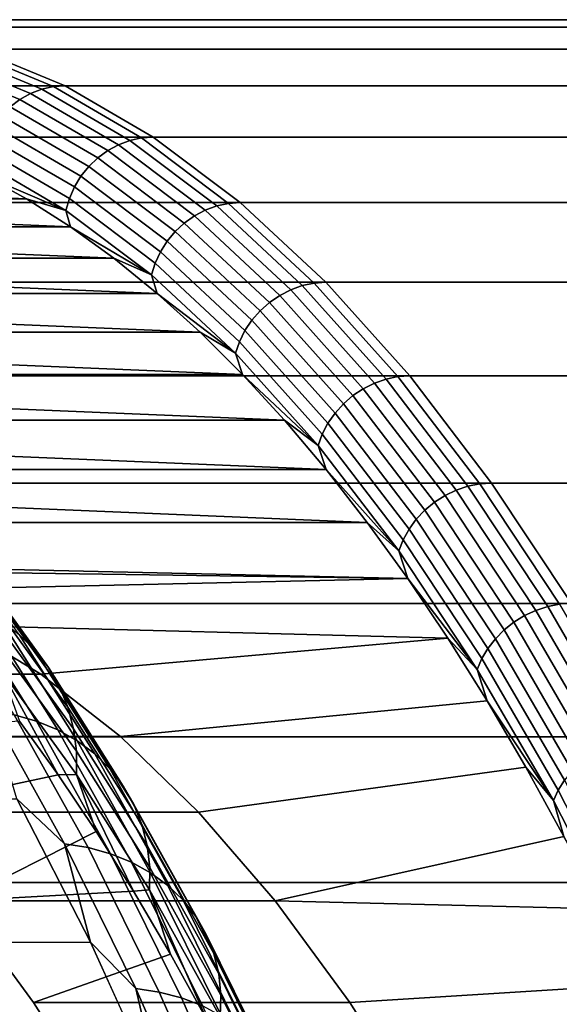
# Model space of a CAD drawing. Header units: metres. Extents: x -22 to 244, y -22 to 22.
# Tile 130 of 146: x 111.5 to 113.35, y 12.63 to 16. Entities that reach past the tile are written whole.
import ezdxf

# ---------------------------------------------------------------- set-up
doc = ezdxf.new("R2010")
doc.units = ezdxf.units.M
doc.layers.add('solid_10_151_113_XXX', color=7, linetype='CONTINUOUS')

msp = doc.modelspace()

# ---------------------------------------------------------------- linework, layer by layer
at = {"layer": 'solid_10_151_113_XXX'}
for points in [[(237.670319, 15.97483, 219.39505), (237.977158, 16, 218.552048), (110.742775, 16, 172.242508), (110.435944, 15.974829, 173.085541)], [(237.977158, 16, 218.552048), (238.283981, 15.97483, 217.70903), (111.049614, 15.974829, 171.39949), (110.742775, 16, 172.242508)], [(237.364456, 15.899398, 220.235413), (237.670319, 15.97483, 219.39505), (110.435944, 15.974829, 173.085541), (110.130066, 15.899395, 173.925903)], [(238.283981, 15.97483, 217.70903), (238.589859, 15.899399, 216.868668), (111.355484, 15.899395, 170.559113), (111.049614, 15.974829, 171.39949)], [(237.060516, 15.773943, 221.07048), (237.364456, 15.899398, 220.235413), (110.130066, 15.899395, 173.925903), (109.826126, 15.773936, 174.760986)], [(111.315605, 15.896416, 170.544968), (111.619492, 15.77098, 169.710037), (111.57962, 15.762051, 169.697144), (111.275909, 15.887416, 170.531586)], [(111.619492, 15.77098, 169.710037), (111.315605, 15.896416, 170.544968), (111.355484, 15.899395, 170.559113), (111.659424, 15.773936, 169.724045)], [(238.589859, 15.899399, 216.868668), (238.893784, 15.773943, 216.033615), (111.659424, 15.773936, 169.724045), (111.355484, 15.899395, 170.559113)], [(111.237595, 15.872579, 170.519424), (111.541023, 15.747332, 169.68576), (111.504494, 15.727122, 169.676117), (111.201454, 15.852209, 170.508713)], [(111.275909, 15.887416, 170.531586), (111.57962, 15.762051, 169.697144), (111.541023, 15.747332, 169.68576), (111.237595, 15.872579, 170.519424)], [(111.201454, 15.852209, 170.508713), (111.504494, 15.727122, 169.676117), (111.470772, 15.701835, 169.668411), (111.168221, 15.82672, 170.49968)], [(236.75946, 15.598858, 221.897614), (237.060516, 15.773943, 221.07048), (109.826126, 15.773936, 174.760986), (109.52507, 15.598846, 175.588135)], [(111.57962, 15.762051, 169.697144), (111.880447, 15.587093, 168.870621), (111.841576, 15.572537, 168.860001), (111.541023, 15.747332, 169.68576)], [(111.619492, 15.77098, 169.710037), (111.920494, 15.595922, 168.883041), (111.880447, 15.587093, 168.870621), (111.57962, 15.762051, 169.697144)], [(111.920494, 15.595922, 168.883041), (111.619492, 15.77098, 169.710037), (111.659424, 15.773936, 169.724045), (111.96048, 15.598846, 168.896896)], [(238.893784, 15.773943, 216.033615), (239.194839, 15.598859, 215.206467), (111.96048, 15.598846, 168.896896), (111.659424, 15.773936, 169.724045)], [(111.504494, 15.727122, 169.676117), (111.804657, 15.552552, 168.851425), (111.770454, 15.527545, 168.845047), (111.470772, 15.701835, 169.668411)], [(111.541023, 15.747332, 169.68576), (111.841576, 15.572537, 168.860001), (111.804657, 15.552552, 168.851425), (111.504494, 15.727122, 169.676117)], [(111.470772, 15.701835, 169.668411), (111.770454, 15.527545, 168.845047), (111.739662, 15.498027, 168.841003), (111.440552, 15.671985, 169.662811)], [(111.440552, 15.671985, 169.662811), (111.739662, 15.498027, 168.841003), (111.712914, 15.4646, 168.839386), (111.414444, 15.638183, 169.659424)], [(111.414444, 15.638183, 169.659424), (111.712914, 15.4646, 168.839386), (111.690742, 15.427944, 168.840225), (111.392982, 15.601115, 169.65831)], [(236.75946, 15.598858, 221.897614), (109.52507, 15.598846, 175.588135), (109.227844, 15.374677, 176.404755), (236.46225, 15.374696, 222.714218)], [(111.392982, 15.601115, 169.65831), (111.690742, 15.427944, 168.840225), (111.673607, 15.388809, 168.843491), (111.376602, 15.561542, 169.659515)], [(111.920494, 15.595922, 168.883041), (112.217667, 15.371796, 168.066574), (112.177452, 15.363092, 168.054611), (111.880447, 15.587093, 168.870621)], [(112.217667, 15.371796, 168.066574), (111.920494, 15.595922, 168.883041), (111.96048, 15.598846, 168.896896), (112.257706, 15.374677, 168.080276)], [(239.194839, 15.598859, 215.206467), (239.492065, 15.374696, 214.389862), (112.257706, 15.374677, 168.080276), (111.96048, 15.598846, 168.896896)], [(111.376602, 15.561542, 169.659515), (111.673607, 15.388809, 168.843491), (111.661858, 15.347992, 168.849136), (111.365646, 15.520267, 169.662979)], [(111.841576, 15.572537, 168.860001), (112.138298, 15.348746, 168.044754), (112.101006, 15.329048, 168.037216), (111.804657, 15.552552, 168.851425)], [(111.880447, 15.587093, 168.870621), (112.177452, 15.363092, 168.054611), (112.138298, 15.348746, 168.044754), (111.841576, 15.572537, 168.860001)], [(111.770454, 15.527545, 168.845047), (112.066322, 15.3044, 168.03215), (112.034973, 15.275307, 168.029663), (111.739662, 15.498027, 168.841003)], [(111.804657, 15.552552, 168.851425), (112.101006, 15.329048, 168.037216), (112.066322, 15.3044, 168.03215), (111.770454, 15.527545, 168.845047)], [(111.365646, 15.520267, 169.662979), (111.661858, 15.347992, 168.849136), (111.376595, 15.47002, 169.623978)], [(111.739662, 15.498027, 168.841003), (112.034973, 15.275307, 168.029663), (112.007584, 15.242359, 168.0298), (111.712914, 15.4646, 168.839386)], [(109.394409, 15.387245, 175.069977), (109.545151, 15.470023, 174.655823), (111.527336, 15.387242, 169.209824)], [(109.545151, 15.470023, 174.655823), (111.376595, 15.47002, 169.623978), (111.527336, 15.387242, 169.209824)], [(111.661858, 15.347992, 168.849136), (111.527336, 15.387242, 169.209824), (111.376595, 15.47002, 169.623978)], [(111.712914, 15.4646, 168.839386), (112.007584, 15.242359, 168.0298), (111.984711, 15.206231, 168.032547), (111.690742, 15.427944, 168.840225)], [(111.690742, 15.427944, 168.840225), (111.984711, 15.206231, 168.032547), (111.966835, 15.167658, 168.037872), (111.673607, 15.388809, 168.843491)], [(111.673607, 15.388809, 168.843491), (111.966835, 15.167658, 168.037872), (111.954308, 15.127428, 168.045639), (111.661858, 15.347992, 168.849136)], [(236.46225, 15.374696, 222.714218), (109.227844, 15.374677, 176.404755), (108.935379, 15.102134, 177.208282), (236.169785, 15.10216, 223.517746)], [(109.244553, 15.291924, 175.481705), (109.394409, 15.387245, 175.069977), (111.677185, 15.29192, 168.798096)], [(109.394409, 15.387245, 175.069977), (111.527336, 15.387242, 169.209824), (111.677185, 15.29192, 168.798096)], [(111.661858, 15.347992, 168.849136), (111.677185, 15.29192, 168.798096), (111.527336, 15.387242, 169.209824)], [(112.177452, 15.363092, 168.054611), (112.469696, 15.090755, 167.251694), (112.430267, 15.076662, 167.242584), (112.138298, 15.348746, 168.044754)], [(112.217667, 15.371796, 168.066574), (112.510071, 15.099302, 167.263199), (112.469696, 15.090755, 167.251694), (112.177452, 15.363092, 168.054611)], [(112.510071, 15.099302, 167.263199), (112.217667, 15.371796, 168.066574), (112.257706, 15.374677, 168.080276), (112.550171, 15.102134, 167.276749)], [(239.492065, 15.374696, 214.389862), (239.784531, 15.10216, 213.586334), (112.550171, 15.102134, 167.276749), (112.257706, 15.374677, 168.080276)], [(111.661858, 15.347992, 168.849136), (111.954308, 15.127428, 168.045639), (111.677185, 15.29192, 168.798096)], [(112.101006, 15.329048, 168.037216), (112.392601, 15.057313, 167.236084), (112.357452, 15.033102, 167.2323), (112.066322, 15.3044, 168.03215)], [(112.138298, 15.348746, 168.044754), (112.430267, 15.076662, 167.242584), (112.392601, 15.057313, 167.236084), (112.101006, 15.329048, 168.037216)], [(109.095695, 15.184133, 175.890701), (109.244553, 15.291924, 175.481705), (111.82605, 15.184127, 168.389099)], [(109.244553, 15.291924, 175.481705), (111.677185, 15.29192, 168.798096), (111.82605, 15.184127, 168.389099)], [(111.954308, 15.127428, 168.045639), (111.82605, 15.184127, 168.389099), (111.677185, 15.29192, 168.798096)], [(112.066322, 15.3044, 168.03215), (112.357452, 15.033102, 167.2323), (112.325539, 15.004524, 167.231323), (112.034973, 15.275307, 168.029663)], [(112.034973, 15.275307, 168.029663), (112.325539, 15.004524, 167.231323), (112.297523, 14.972161, 167.233185), (112.007584, 15.242359, 168.0298)], [(112.007584, 15.242359, 168.0298), (112.297523, 14.972161, 167.233185), (112.273972, 14.936673, 167.237823), (111.984711, 15.206231, 168.032547)], [(111.984711, 15.206231, 168.032547), (112.273972, 14.936673, 167.237823), (112.255356, 14.898784, 167.245163), (111.966835, 15.167658, 168.037872)], [(108.947929, 15.06394, 176.296677), (109.095695, 15.184133, 175.890701), (111.973816, 15.063934, 167.983124)], [(109.095695, 15.184133, 175.890701), (111.82605, 15.184127, 168.389099), (111.973816, 15.063934, 167.983124)], [(111.954308, 15.127428, 168.045639), (111.973816, 15.063934, 167.983124), (111.82605, 15.184127, 168.389099)], [(111.966835, 15.167658, 168.037872), (112.255356, 14.898784, 167.245163), (112.242065, 14.859267, 167.255035), (111.954308, 15.127428, 168.045639)], [(111.954308, 15.127428, 168.045639), (112.242065, 14.859267, 167.255035), (111.973816, 15.063934, 167.983124)], [(236.169785, 15.10216, 223.517746), (108.935379, 15.102134, 177.208282), (108.648605, 14.782073, 177.996185), (235.883011, 14.782108, 224.305634)], [(112.469696, 15.090755, 167.251694), (112.756248, 14.770934, 166.464371), (112.71656, 14.757141, 166.456009), (112.430267, 15.076662, 167.242584)], [(112.510071, 15.099302, 167.263199), (112.796791, 14.779302, 166.475449), (112.756248, 14.770934, 166.464371), (112.469696, 15.090755, 167.251694)], [(112.796791, 14.779302, 166.475449), (112.510071, 15.099302, 167.263199), (112.550171, 15.102134, 167.276749), (112.836945, 14.782073, 166.488831)], [(239.784531, 15.10216, 213.586334), (240.071289, 14.782108, 212.798447), (112.836945, 14.782073, 166.488831), (112.550171, 15.102134, 167.276749)], [(108.801407, 14.931467, 176.699234), (108.947929, 15.06394, 176.296677), (112.120331, 14.931461, 167.580566)], [(108.947929, 15.06394, 176.296677), (111.973816, 15.063934, 167.983124), (112.120331, 14.931461, 167.580566)], [(112.242065, 14.859267, 167.255035), (112.120331, 14.931461, 167.580566), (111.973816, 15.063934, 167.983124)], [(112.392601, 15.057313, 167.236084), (112.67852, 14.738202, 166.450516), (112.642914, 14.714504, 166.447998), (112.357452, 15.033102, 167.2323)], [(112.430267, 15.076662, 167.242584), (112.71656, 14.757141, 166.456009), (112.67852, 14.738202, 166.450516), (112.392601, 15.057313, 167.236084)], [(112.357452, 15.033102, 167.2323), (112.642914, 14.714504, 166.447998), (112.610458, 14.686532, 166.448517), (112.325539, 15.004524, 167.231323)], [(112.325539, 15.004524, 167.231323), (112.610458, 14.686532, 166.448517), (112.581825, 14.654855, 166.452057), (112.297523, 14.972161, 167.233185)], [(112.297523, 14.972161, 167.233185), (112.581825, 14.654855, 166.452057), (112.557602, 14.620119, 166.458557), (112.273972, 14.936673, 167.237823)], [(108.65625, 14.786821, 177.098053), (108.801407, 14.931467, 176.699234), (112.265488, 14.786817, 167.181747)], [(108.801407, 14.931467, 176.699234), (112.120331, 14.931461, 167.580566), (112.265488, 14.786817, 167.181747)], [(112.242065, 14.859267, 167.255035), (112.265488, 14.786817, 167.181747), (112.120331, 14.931461, 167.580566)], [(112.273972, 14.936673, 167.237823), (112.557602, 14.620119, 166.458557), (112.538269, 14.583033, 166.467865), (112.255356, 14.898784, 167.245163)], [(112.255356, 14.898784, 167.245163), (112.538269, 14.583033, 166.467865), (112.524223, 14.544353, 166.479797), (112.242065, 14.859267, 167.255035)], [(112.242065, 14.859267, 167.255035), (112.524223, 14.544353, 166.479797), (112.265488, 14.786817, 167.181747)], [(235.883011, 14.782108, 224.305634), (108.648605, 14.782073, 177.996185), (108.368423, 14.415502, 178.765991), (235.602844, 14.415548, 225.075424)], [(108.51255, 14.630101, 177.492874), (108.65625, 14.786821, 177.098053), (112.409195, 14.630095, 166.786926)], [(108.65625, 14.786821, 177.098053), (112.265488, 14.786817, 167.181747), (112.409195, 14.630095, 166.786926)], [(112.524223, 14.544353, 166.479797), (112.409195, 14.630095, 166.786926), (112.265488, 14.786817, 167.181747)], [(113.07692, 14.4128, 165.70578), (112.796791, 14.779302, 166.475449), (112.836945, 14.782073, 166.488831), (113.117126, 14.415502, 165.71904)], [(240.071289, 14.782108, 212.798447), (240.351471, 14.415548, 212.028656), (113.117126, 14.415502, 165.71904), (112.836945, 14.782073, 166.488831)], [(112.71656, 14.757141, 166.456009), (112.996269, 14.391189, 165.687515), (112.95787, 14.37272, 165.682999), (112.67852, 14.738202, 166.450516)], [(112.756248, 14.770934, 166.464371), (113.036224, 14.40464, 165.69516), (112.996269, 14.391189, 165.687515), (112.71656, 14.757141, 166.456009)], [(112.796791, 14.779302, 166.475449), (113.07692, 14.4128, 165.70578), (113.036224, 14.40464, 165.69516), (112.756248, 14.770934, 166.464371)], [(112.642914, 14.714504, 166.447998), (112.921814, 14.349609, 165.681717), (112.888832, 14.32233, 165.683701), (112.610458, 14.686532, 166.448517)], [(112.67852, 14.738202, 166.450516), (112.95787, 14.37272, 165.682999), (112.921814, 14.349609, 165.681717), (112.642914, 14.714504, 166.447998)], [(112.610458, 14.686532, 166.448517), (112.888832, 14.32233, 165.683701), (112.859604, 14.291439, 165.688889), (112.581825, 14.654855, 166.452057)], [(112.581825, 14.654855, 166.452057), (112.859604, 14.291439, 165.688889), (112.834717, 14.257565, 165.697189), (112.557602, 14.620119, 166.458557)], [(108.370445, 14.461449, 177.883301), (108.51255, 14.630101, 177.492874), (112.5513, 14.461441, 166.3965)], [(108.51255, 14.630101, 177.492874), (112.409195, 14.630095, 166.786926), (112.5513, 14.461441, 166.3965)], [(112.524223, 14.544353, 166.479797), (112.5513, 14.461441, 166.3965), (112.409195, 14.630095, 166.786926)], [(112.557602, 14.620119, 166.458557), (112.834717, 14.257565, 165.697189), (112.814682, 14.221398, 165.708435), (112.538269, 14.583033, 166.467865)], [(112.538269, 14.583033, 166.467865), (112.814682, 14.221398, 165.708435), (112.799904, 14.183678, 165.722382), (112.524223, 14.544353, 166.479797)], [(112.524223, 14.544353, 166.479797), (112.799904, 14.183678, 165.722382), (112.5513, 14.461441, 166.3965)], [(108.230049, 14.281013, 178.269028), (108.370445, 14.461449, 177.883301), (112.691689, 14.281004, 166.010773)], [(108.370445, 14.461449, 177.883301), (112.5513, 14.461441, 166.3965), (112.691689, 14.281004, 166.010773)], [(112.799904, 14.183678, 165.722382), (112.691689, 14.281004, 166.010773), (112.5513, 14.461441, 166.3965)], [(235.602844, 14.415548, 225.075424), (108.368423, 14.415502, 178.765991), (108.095711, 14.003574, 179.515274), (235.330124, 14.003633, 225.824692)], [(113.07692, 14.4128, 165.70578), (113.349586, 14.00095, 164.95665), (113.308731, 13.993023, 164.946442), (113.036224, 14.40464, 165.69516)], [(113.349586, 14.00095, 164.95665), (113.07692, 14.4128, 165.70578), (113.117126, 14.415502, 165.71904), (113.389839, 14.003574, 164.969757)], [(240.351471, 14.415548, 212.028656), (240.624191, 14.003634, 211.279388), (113.389839, 14.003574, 164.969757), (113.117126, 14.415502, 165.71904)], [(112.996269, 14.391189, 165.687515), (113.268524, 13.979956, 164.939499), (113.229774, 13.962015, 164.935944), (112.95787, 14.37272, 165.682999)], [(113.036224, 14.40464, 165.69516), (113.308731, 13.993023, 164.946442), (113.268524, 13.979956, 164.939499), (112.996269, 14.391189, 165.687515)], [(112.921814, 14.349609, 165.681717), (113.193283, 13.939566, 164.935867), (113.159782, 13.913066, 164.939255), (112.888832, 14.32233, 165.683701)], [(112.95787, 14.37272, 165.682999), (113.229774, 13.962015, 164.935944), (113.193283, 13.939566, 164.935867), (112.921814, 14.349609, 165.681717)], [(112.888832, 14.32233, 165.683701), (113.159782, 13.913066, 164.939255), (113.129967, 13.883057, 164.94606), (112.859604, 14.291439, 165.688889)], [(112.691689, 14.281004, 166.010773), (112.830269, 14.088907, 165.63002), (110.460869, 14.14319, 172.139908), (108.230049, 14.281013, 178.269028)], [(112.799904, 14.183678, 165.722382), (112.830269, 14.088907, 165.63002), (112.691689, 14.281004, 166.010773)], [(112.859604, 14.291439, 165.688889), (113.129967, 13.883057, 164.94606), (113.104439, 13.85015, 164.956116), (112.834717, 14.257565, 165.697189)], [(111.502151, 13.897624, 165.034515), (111.236649, 14.263954, 165.763977), (111.291397, 14.2092, 165.809464), (111.555878, 13.844275, 165.082809)], [(112.834717, 14.257565, 165.697189), (113.104439, 13.85015, 164.956116), (113.083725, 13.815018, 164.969238), (112.814682, 14.221398, 165.708435)], [(111.555878, 13.844275, 165.082809), (111.291397, 14.2092, 165.809464), (111.338478, 14.147913, 165.855209), (111.601814, 13.784563, 165.131683)], [(112.814682, 14.221398, 165.708435), (113.083725, 13.815018, 164.969238), (113.068237, 13.778375, 164.985153), (112.799904, 14.183678, 165.722382)], [(112.799904, 14.183678, 165.722382), (113.068237, 13.778375, 164.985153), (112.830269, 14.088907, 165.63002)], [(112.830269, 14.088907, 165.63002), (110.742126, 14.119263, 171.367157), (110.460869, 14.14319, 172.139908)], [(111.601814, 13.784563, 165.131683), (111.338478, 14.147913, 165.855209), (111.377281, 14.080866, 165.90062), (111.639374, 13.719238, 165.180527)], [(112.830269, 14.088907, 165.63002), (111.022446, 14.047557, 170.596985), (110.742126, 14.119263, 171.367157)], [(112.830269, 14.088907, 165.63002), (112.966927, 13.885305, 165.254562), (111.300842, 13.928327, 169.832092), (111.022446, 14.047557, 170.596985)], [(111.639374, 13.719238, 165.180527), (111.377281, 14.080866, 165.90062), (111.407333, 14.008904, 165.94516), (111.668091, 13.649125, 165.228745)], [(113.068237, 13.778375, 164.985153), (112.966927, 13.885305, 165.254562), (112.830269, 14.088907, 165.63002)], [(111.484856, 13.62272, 164.142761), (111.224106, 14.035303, 164.859177), (111.301399, 14.013212, 164.8992), (111.561745, 13.601277, 164.183929)], [(111.561745, 13.601277, 164.183929), (111.301399, 14.013212, 164.8992), (111.3741, 13.982628, 164.942139), (111.633881, 13.571592, 164.228424)], [(111.668091, 13.649125, 165.228745), (111.407333, 14.008904, 165.94516), (111.428253, 13.932935, 165.988235), (111.687592, 13.575107, 165.275711)], [(235.330124, 14.003633, 225.824692), (108.095711, 14.003574, 179.515274), (107.831322, 13.547587, 180.241653), (235.06575, 13.547657, 226.551086)], [(111.633881, 13.571592, 164.228424), (111.3741, 13.982628, 164.942139), (111.441299, 13.943936, 164.987427), (111.700356, 13.534039, 164.275681)], [(113.268524, 13.979956, 164.939499), (113.532463, 13.524737, 164.214325), (113.493378, 13.50738, 164.211716), (113.229774, 13.962015, 164.935944)], [(113.308731, 13.993023, 164.946442), (113.572922, 13.537379, 164.220596), (113.532463, 13.524737, 164.214325), (113.268524, 13.979956, 164.939499)], [(113.349586, 14.00095, 164.95665), (113.613922, 13.545048, 164.230392), (113.572922, 13.537379, 164.220596), (113.308731, 13.993023, 164.946442)], [(111.700356, 13.534039, 164.275681), (111.441299, 13.943936, 164.987427), (111.502151, 13.897624, 165.034515), (111.760345, 13.489088, 164.325134)], [(113.193283, 13.939566, 164.935867), (113.456459, 13.485662, 164.212799), (113.422462, 13.460026, 164.21756), (113.159782, 13.913066, 164.939255)], [(113.229774, 13.962015, 164.935944), (113.493378, 13.50738, 164.211716), (113.456459, 13.485662, 164.212799), (113.193283, 13.939566, 164.935867)], [(111.576416, 13.761959, 169.074966), (110.495697, 13.762011, 168.681839), (110.220192, 13.928333, 169.438797), (111.300842, 13.928327, 169.832092)], [(112.966927, 13.885305, 165.254562), (111.576416, 13.761959, 169.074966), (111.300842, 13.928327, 169.832092)], [(111.687592, 13.575107, 165.275711), (111.428253, 13.932935, 165.988235), (111.439774, 13.853914, 166.029312), (111.697639, 13.498116, 165.320831)], [(113.159782, 13.913066, 164.939255), (113.422462, 13.460026, 164.21756), (113.392082, 13.430994, 164.225922), (113.129967, 13.883057, 164.94606)], [(111.760345, 13.489088, 164.325134), (111.502151, 13.897624, 165.034515), (111.555878, 13.844275, 165.082809), (111.81308, 13.437307, 164.376144)], [(112.966927, 13.885305, 165.254562), (113.101524, 13.6704, 164.884766), (111.848213, 13.549024, 168.328201), (111.576416, 13.761959, 169.074966)], [(113.068237, 13.778375, 164.985153), (113.101524, 13.6704, 164.884766), (112.966927, 13.885305, 165.254562)], [(113.129967, 13.883057, 164.94606), (113.392082, 13.430994, 164.225922), (113.365929, 13.399158, 164.237686), (113.104439, 13.85015, 164.956116)], [(111.697639, 13.498116, 165.320831), (111.439774, 13.853914, 166.029312), (111.44175, 13.772839, 166.067871), (111.698105, 13.419122, 165.363541)], [(111.81308, 13.437307, 164.376144), (111.555878, 13.844275, 165.082809), (111.601814, 13.784563, 165.131683), (111.85791, 13.37935, 164.42807)], [(113.104439, 13.85015, 164.956116), (113.365929, 13.399158, 164.237686), (113.344543, 13.36517, 164.252625), (113.083725, 13.815018, 164.969238)], [(113.083725, 13.815018, 164.969238), (113.344543, 13.36517, 164.252625), (113.328369, 13.32972, 164.270447), (113.068237, 13.778375, 164.985153)], [(111.44175, 13.772839, 166.067871), (111.503075, 13.600666, 165.914108), (111.634979, 13.41797, 165.551697)], [(111.698105, 13.419122, 165.363541), (111.44175, 13.772839, 166.067871), (111.634979, 13.41797, 165.551697)], [(111.85791, 13.37935, 164.42807), (111.601814, 13.784563, 165.131683), (111.639374, 13.719238, 165.180527), (111.894257, 13.315946, 164.480255)], [(113.068237, 13.778375, 164.985153), (113.328369, 13.32972, 164.270447), (113.101524, 13.6704, 164.884766)], [(111.576416, 13.761959, 169.074966), (111.848213, 13.549024, 168.328201), (110.767624, 13.548973, 167.934723), (110.495697, 13.762011, 168.681839)], [(111.894257, 13.315946, 164.480255), (111.639374, 13.719238, 165.180527), (111.668091, 13.649125, 165.228745), (111.921661, 13.247893, 164.532043)], [(113.101524, 13.6704, 164.884766), (113.233971, 13.444338, 164.520874), (112.115303, 13.290257, 167.594391), (111.848213, 13.549024, 168.328201)], [(113.328369, 13.32972, 164.270447), (113.233971, 13.444338, 164.520874), (113.101524, 13.6704, 164.884766)], [(111.921661, 13.247893, 164.532043), (111.668091, 13.649125, 165.228745), (111.687592, 13.575107, 165.275711), (111.939796, 13.17605, 164.582779)], [(111.657021, 13.181261, 163.410843), (111.494431, 13.335893, 163.598785), (111.404198, 13.635648, 164.105469)], [(111.657021, 13.181261, 163.410843), (111.404198, 13.635648, 164.105469), (111.484856, 13.62272, 164.142761), (111.737442, 13.168764, 163.448807)], [(111.737442, 13.168764, 163.448807), (111.484856, 13.62272, 164.142761), (111.561745, 13.601277, 164.183929), (111.813927, 13.148037, 163.491043)], [(111.034668, 13.290252, 167.201035), (111.634979, 13.41797, 165.551697), (111.503075, 13.600666, 165.914108), (110.767624, 13.548973, 167.934723)], [(111.813927, 13.148037, 163.491043), (111.561745, 13.601277, 164.183929), (111.633881, 13.571592, 164.228424), (111.885513, 13.119341, 163.537064)], [(111.885513, 13.119341, 163.537064), (111.633881, 13.571592, 164.228424), (111.700356, 13.534039, 164.275681), (111.951294, 13.083037, 163.586243)], [(111.939796, 13.17605, 164.582779), (111.687592, 13.575107, 165.275711), (111.697639, 13.498116, 165.320831), (111.94841, 13.101322, 164.631836)], [(235.06575, 13.547657, 226.551086), (107.831322, 13.547587, 180.241653), (107.576103, 13.048974, 180.942886), (234.810516, 13.049058, 227.252304)], [(111.848213, 13.549024, 168.328201), (112.115303, 13.290257, 167.594391), (111.034668, 13.290252, 167.201035), (110.767624, 13.548973, 167.934723)], [(111.951294, 13.083037, 163.586243), (111.700356, 13.534039, 164.275681), (111.760345, 13.489088, 164.325134), (112.010452, 13.039585, 163.637985)], [(111.94841, 13.101322, 164.631836), (111.697639, 13.498116, 165.320831), (111.698105, 13.419122, 165.363541), (111.947411, 13.024652, 164.678574)], [(112.010452, 13.039585, 163.637985), (111.760345, 13.489088, 164.325134), (111.81308, 13.437307, 164.376144), (112.062225, 12.989531, 163.691635)], [(112.062225, 12.989531, 163.691635), (111.81308, 13.437307, 164.376144), (111.85791, 13.37935, 164.42807), (112.10598, 12.933504, 163.746506)], [(113.233971, 13.444338, 164.520874), (113.364166, 13.207287, 164.163162), (112.376808, 12.986502, 166.8759), (112.115303, 13.290257, 167.594391)], [(113.328369, 13.32972, 164.270447), (113.364166, 13.207287, 164.163162), (113.233971, 13.444338, 164.520874)], [(111.296097, 12.986581, 166.482758), (111.76503, 13.224359, 165.194366), (111.634979, 13.41797, 165.551697), (111.034668, 13.290252, 167.201035)], [(111.698105, 13.419122, 165.363541), (111.634979, 13.41797, 165.551697), (111.76503, 13.224359, 165.194366)], [(111.698105, 13.419122, 165.363541), (111.76503, 13.224359, 165.194366), (111.893143, 13.019971, 164.842377)], [(111.947411, 13.024652, 164.678574), (111.698105, 13.419122, 165.363541), (111.893143, 13.019971, 164.842377)], [(112.10598, 12.933504, 163.746506), (111.85791, 13.37935, 164.42807), (111.894257, 13.315946, 164.480255), (112.141151, 12.872212, 163.801926)], [(113.365929, 13.399158, 164.237686), (113.618355, 12.906008, 163.544144), (113.596336, 12.87327, 163.560852), (113.344543, 13.36517, 164.252625)], [(111.494431, 13.335893, 163.598785), (111.745674, 12.845069, 162.908524), (17.289917, 12.779233, 128.431442), (16.992193, 13.172523, 128.9319)], [(111.657021, 13.181261, 163.410843), (111.745674, 12.845069, 162.908524), (111.494431, 13.335893, 163.598785)], [(113.344543, 13.36517, 164.252625), (113.596336, 12.87327, 163.560852), (113.579491, 12.839126, 163.58049), (113.328369, 13.32972, 164.270447)], [(112.141151, 12.872212, 163.801926), (111.894257, 13.315946, 164.480255), (111.921661, 13.247893, 164.532043), (112.167297, 12.806428, 163.857178)], [(113.328369, 13.32972, 164.270447), (113.579491, 12.839126, 163.58049), (113.364166, 13.207287, 164.163162)], [(112.115303, 13.290257, 167.594391), (112.376808, 12.986502, 166.8759), (111.296097, 12.986581, 166.482758), (111.034668, 13.290252, 167.201035)], [(112.167297, 12.806428, 163.857178), (111.921661, 13.247893, 164.532043), (111.939796, 13.17605, 164.582779), (112.184097, 12.736979, 163.911575)], [(111.296097, 12.986581, 166.482758), (111.893143, 13.019971, 164.842377), (111.76503, 13.224359, 165.194366)], [(113.364166, 13.207287, 164.163162), (113.491982, 12.959487, 163.811996), (112.376808, 12.986502, 166.8759)], [(111.900902, 12.686844, 162.740799), (111.745674, 12.845069, 162.908524), (111.657021, 13.181261, 163.410843)], [(111.900902, 12.686844, 162.740799), (111.657021, 13.181261, 163.410843), (111.737442, 13.168764, 163.448807), (111.981087, 12.674815, 162.779388)], [(111.981087, 12.674815, 162.779388), (111.737442, 13.168764, 163.448807), (111.813927, 13.148037, 163.491043), (112.05719, 12.654865, 162.822693)], [(112.184097, 12.736979, 163.911575), (111.939796, 13.17605, 164.582779), (111.94841, 13.101322, 164.631836), (112.19133, 12.664742, 163.964432)], [(112.05719, 12.654865, 162.822693), (111.813927, 13.148037, 163.491043), (111.885513, 13.119341, 163.537064), (112.128242, 12.627246, 162.870163)], [(112.128242, 12.627246, 162.870163), (111.885513, 13.119341, 163.537064), (111.951294, 13.083037, 163.586243), (112.193359, 12.592304, 162.921188)], [(112.19133, 12.664742, 163.964432), (111.94841, 13.101322, 164.631836), (111.947411, 13.024652, 164.678574), (112.188904, 12.590625, 164.015076)], [(112.193359, 12.592304, 162.921188), (111.951294, 13.083037, 163.586243), (112.010452, 13.039585, 163.637985), (112.251709, 12.550482, 162.975128)], [(234.810516, 13.049058, 227.252304), (107.576103, 13.048974, 180.942886), (107.330841, 12.509304, 181.61673), (234.565262, 12.509411, 227.926132)], [(112.251709, 12.550482, 162.975128), (112.010452, 13.039585, 163.637985), (112.062225, 12.989531, 163.691635), (112.302559, 12.502305, 163.031326)], [(111.551254, 12.638702, 165.781723), (112.019241, 12.804933, 164.495941), (111.893143, 13.019971, 164.842377), (111.296097, 12.986581, 166.482758)], [(111.947411, 13.024652, 164.678574), (111.893143, 13.019971, 164.842377), (112.019241, 12.804933, 164.495941)], [(111.947411, 13.024652, 164.678574), (112.019241, 12.804933, 164.495941), (112.143158, 12.579494, 164.155472)], [(112.188904, 12.590625, 164.015076), (111.947411, 13.024652, 164.678574), (112.143158, 12.579494, 164.155472)], [(112.376808, 12.986502, 166.8759), (112.631828, 12.638814, 166.175247), (111.551254, 12.638702, 165.781723), (111.296097, 12.986581, 166.482758)], [(112.302559, 12.502305, 163.031326), (112.062225, 12.989531, 163.691635), (112.10598, 12.933504, 163.746506), (112.345268, 12.44838, 163.08905)], [(113.491982, 12.959487, 163.811996), (113.617317, 12.701118, 163.467636), (112.631828, 12.638814, 166.175247), (112.376808, 12.986502, 166.8759)], [(112.345268, 12.44838, 163.08905), (112.10598, 12.933504, 163.746506), (112.141151, 12.872212, 163.801926), (112.379311, 12.389387, 163.147583)], [(112.379311, 12.389387, 163.147583), (112.141151, 12.872212, 163.801926), (112.167297, 12.806428, 163.857178), (112.404243, 12.326071, 163.206177)], [(111.745674, 12.845069, 162.908524), (111.987099, 12.313829, 162.245209), (17.596792, 12.353255, 127.942764), (17.289917, 12.779233, 128.431442)], [(111.900902, 12.686844, 162.740799), (111.987099, 12.313829, 162.245209), (111.745674, 12.845069, 162.908524)], [(111.798859, 12.248344, 165.101425), (112.143158, 12.579494, 164.155472), (112.019241, 12.804933, 164.495941), (111.551254, 12.638702, 165.781723)], [(112.404243, 12.326071, 163.206177), (112.167297, 12.806428, 163.857178), (112.184097, 12.736979, 163.911575), (112.419754, 12.259227, 163.264114)], [(112.419754, 12.259227, 163.264114), (112.184097, 12.736979, 163.911575), (112.19133, 12.664742, 163.964432), (112.425652, 12.189698, 163.320633)], [(113.617317, 12.701118, 163.467636), (113.740097, 12.432357, 163.130295), (112.879494, 12.248368, 165.494797), (112.631828, 12.638814, 166.175247)], [(112.135094, 12.153897, 162.097351), (111.987099, 12.313829, 162.245209), (111.900902, 12.686844, 162.740799)], [(112.135094, 12.153897, 162.097351), (111.900902, 12.686844, 162.740799), (111.981087, 12.674815, 162.779388), (112.215057, 12.142373, 162.136566)], [(112.215057, 12.142373, 162.136566), (111.981087, 12.674815, 162.779388), (112.05719, 12.654865, 162.822693), (112.290787, 12.123261, 162.180878)], [(112.425652, 12.189698, 163.320633), (112.19133, 12.664742, 163.964432), (112.188904, 12.590625, 164.015076), (112.421852, 12.118362, 163.375061)], [(112.631828, 12.638814, 166.175247), (112.879494, 12.248368, 165.494797), (111.798859, 12.248344, 165.101425), (111.551254, 12.638702, 165.781723)], [(112.290787, 12.123261, 162.180878), (112.05719, 12.654865, 162.822693), (112.128242, 12.627246, 162.870163), (112.361336, 12.096803, 162.229736)]]:
    msp.add_3dface(points, dxfattribs=at)

doc.saveas('drawing.dxf')
